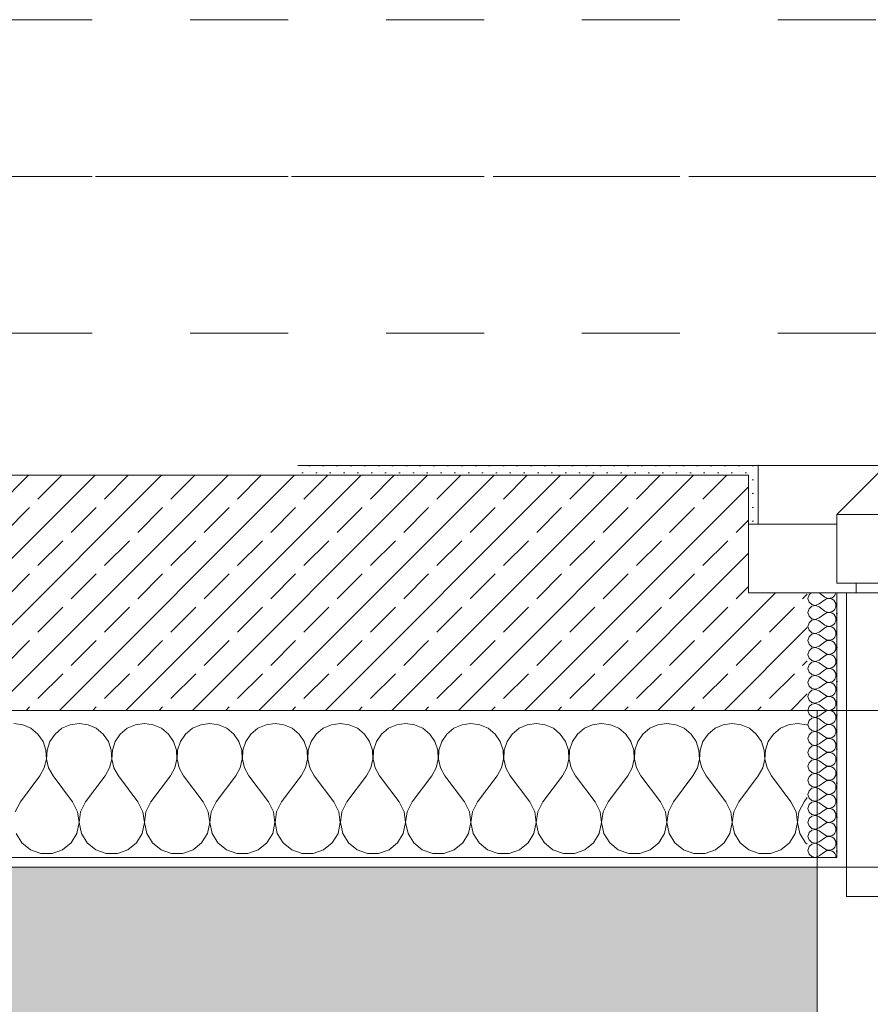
# Model space of a CAD drawing. Header units: metres. Extents: x -3.5 to 65.3, y -10.9 to 16.7.
# Tile 202 of 213: x 54.4 to 55.3, y -0.3 to 0.7. Entities that reach past the tile are written whole.
import ezdxf

# ---------------------------------------------------------------- set-up
doc = ezdxf.new("R2010")
doc.units = ezdxf.units.M
doc.header["$MEASUREMENT"] = 0
for name, pattern in [('Achse', [0.08, 0.04, -0.02, 0, -0.02]), ('Strichlinie doppelt', [0.218722, 0.105833, -0.042333, 0.028222, -0.042333]), ('Strichlinie eng', [0.046, 0.03, -0.016]), ('Untersicht', [0.04, 0.03, -0.01])]:
    doc.linetypes.add(name, pattern=pattern)
for name, color, linetype in [('302 - Elemente.Schraffur', 7, 'Continuous'), ('451 - Universal.Achsen Raster', 7, 'Continuous'), ('603 - Struktur.Bodenplatte_ Decke Roh', 7, 'Continuous'), ('604 - Struktur.Wand Aussen', 7, 'Continuous'), ('608 - Struktur.Träger', 7, 'Continuous')]:
    doc.layers.add(name, color=color, linetype=linetype)
pattern_1 = [(0, (0, 0), (0, 0.034641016), [0, -0.02]), (0, (0.01, 0.01732), (0, 0.034641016), [0, -0.02])]
pattern_2 = [(45, (0, 0), (-0.0070710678, 0.0070710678), [0, -0.01])]

# ---------------------------------------------------------------- blocks, each defined once
blk = doc.blocks.new('*X35')
at = {"layer": '604 - Struktur.Wand Aussen', "color": 7, "linetype": 'Continuous', "lineweight": 5}
for p, q in [((54.4091, -0.0096), (54.4, -0.0083)), ((54.4175, -0.0133), (54.4091, -0.0096)), ((54.4576, -0.0096), (54.4491, -0.0133)), ((54.4667, -0.0083), (54.4576, -0.0096)), ((54.4758, -0.0096), (54.4667, -0.0083)), ((54.4842, -0.0133), (54.4758, -0.0096)), ((54.5242, -0.0096), (54.5158, -0.0133)), ((54.5333, -0.0083), (54.5242, -0.0096)), ((54.5424, -0.0096), (54.5333, -0.0083)), ((54.5509, -0.0133), (54.5424, -0.0096)), ((54.5909, -0.0096), (54.5825, -0.0133)), ((54.6, -0.0083), (54.5909, -0.0096)), ((54.6091, -0.0096), (54.6, -0.0083)), ((54.6175, -0.0133), (54.6091, -0.0096)), ((54.6576, -0.0096), (54.6491, -0.0133)), ((54.6667, -0.0083), (54.6576, -0.0096)), ((54.6758, -0.0096), (54.6667, -0.0083)), ((54.6842, -0.0133), (54.6758, -0.0096)), ((54.7242, -0.0096), (54.7158, -0.0133)), ((54.7333, -0.0083), (54.7242, -0.0096)), ((54.7424, -0.0096), (54.7333, -0.0083)), ((54.7509, -0.0133), (54.7424, -0.0096)), ((54.7909, -0.0096), (54.7825, -0.0133)), ((54.8, -0.0083), (54.7909, -0.0096)), ((54.8091, -0.0096), (54.8, -0.0083)), ((54.8175, -0.0133), (54.8091, -0.0096)), ((54.8576, -0.0096), (54.8491, -0.0133)), ((54.8667, -0.0083), (54.8576, -0.0096)), ((54.8758, -0.0096), (54.8667, -0.0083)), ((54.8842, -0.0133), (54.8758, -0.0096)), ((54.9242, -0.0096), (54.9158, -0.0133)), ((54.9333, -0.0083), (54.9242, -0.0096)), ((54.9424, -0.0096), (54.9333, -0.0083)), ((54.9509, -0.0133), (54.9424, -0.0096)), ((54.9909, -0.0096), (54.9825, -0.0133)), ((55, -0.0083), (54.9909, -0.0096)), ((55.0091, -0.0096), (55, -0.0083)), ((55.0175, -0.0133), (55.0091, -0.0096)), ((55.0576, -0.0096), (55.0491, -0.0133)), ((55.0667, -0.0083), (55.0576, -0.0096)), ((55.0758, -0.0096), (55.0667, -0.0083)), ((55.0842, -0.0133), (55.0758, -0.0096)), ((55.1242, -0.0096), (55.1158, -0.0133)), ((55.1333, -0.0083), (55.1242, -0.0096)), ((55.1424, -0.0096), (55.1333, -0.0083)), ((55.1509, -0.0133), (55.1424, -0.0096)), ((55.1909, -0.0096), (55.1825, -0.0133)), ((55.2, -0.0083), (55.1909, -0.0096)), ((55.2091, -0.0096), (55.2, -0.0083)), ((55.21, -0.01), (55.2091, -0.0096)), ((54.4246, -0.0192), (54.4175, -0.0133)), ((54.4298, -0.0268), (54.4246, -0.0192)), ((54.4421, -0.0192), (54.4369, -0.0268)), ((54.4491, -0.0133), (54.4421, -0.0192)), ((54.4913, -0.0192), (54.4842, -0.0133)), ((54.4965, -0.0268), (54.4913, -0.0192)), ((54.5087, -0.0192), (54.5035, -0.0268)), ((54.5158, -0.0133), (54.5087, -0.0192)), ((54.5579, -0.0192), (54.5509, -0.0133)), ((54.5631, -0.0268), (54.5579, -0.0192)), ((54.5754, -0.0192), (54.5702, -0.0268)), ((54.5825, -0.0133), (54.5754, -0.0192)), ((54.6246, -0.0192), (54.6175, -0.0133)), ((54.6298, -0.0268), (54.6246, -0.0192)), ((54.6421, -0.0192), (54.6369, -0.0268)), ((54.6491, -0.0133), (54.6421, -0.0192)), ((54.6913, -0.0192), (54.6842, -0.0133)), ((54.6965, -0.0268), (54.6913, -0.0192)), ((54.7087, -0.0192), (54.7035, -0.0268)), ((54.7158, -0.0133), (54.7087, -0.0192)), ((54.7579, -0.0192), (54.7509, -0.0133)), ((54.7631, -0.0268), (54.7579, -0.0192)), ((54.7754, -0.0192), (54.7702, -0.0268)), ((54.7825, -0.0133), (54.7754, -0.0192)), ((54.8246, -0.0192), (54.8175, -0.0133)), ((54.8298, -0.0268), (54.8246, -0.0192)), ((54.8421, -0.0192), (54.8369, -0.0268)), ((54.8491, -0.0133), (54.8421, -0.0192)), ((54.8913, -0.0192), (54.8842, -0.0133)), ((54.8965, -0.0268), (54.8913, -0.0192)), ((54.9087, -0.0192), (54.9035, -0.0268)), ((54.9158, -0.0133), (54.9087, -0.0192)), ((54.9579, -0.0192), (54.9509, -0.0133)), ((54.9631, -0.0268), (54.9579, -0.0192)), ((54.9754, -0.0192), (54.9702, -0.0268)), ((54.9825, -0.0133), (54.9754, -0.0192)), ((55.0246, -0.0192), (55.0175, -0.0133)), ((55.0298, -0.0268), (55.0246, -0.0192)), ((55.0421, -0.0192), (55.0369, -0.0268)), ((55.0491, -0.0133), (55.0421, -0.0192)), ((55.0913, -0.0192), (55.0842, -0.0133)), ((55.0965, -0.0268), (55.0913, -0.0192)), ((55.1087, -0.0192), (55.1035, -0.0268)), ((55.1158, -0.0133), (55.1087, -0.0192)), ((55.1579, -0.0192), (55.1509, -0.0133)), ((55.1631, -0.0268), (55.1579, -0.0192)), ((55.1754, -0.0192), (55.1702, -0.0268)), ((55.1825, -0.0133), (55.1754, -0.0192)), ((54.4328, -0.0355), (54.4298, -0.0268)), ((54.4369, -0.0268), (54.4339, -0.0355)), ((54.4994, -0.0355), (54.4965, -0.0268)), ((54.5035, -0.0268), (54.5006, -0.0355)), ((54.5661, -0.0355), (54.5631, -0.0268)), ((54.5702, -0.0268), (54.5672, -0.0355)), ((54.6328, -0.0355), (54.6298, -0.0268)), ((54.6369, -0.0268), (54.6339, -0.0355)), ((54.6994, -0.0355), (54.6965, -0.0268)), ((54.7035, -0.0268), (54.7006, -0.0355)), ((54.7661, -0.0355), (54.7631, -0.0268)), ((54.7702, -0.0268), (54.7672, -0.0355)), ((54.8328, -0.0355), (54.8298, -0.0268)), ((54.8369, -0.0268), (54.8339, -0.0355)), ((54.8994, -0.0355), (54.8965, -0.0268)), ((54.9035, -0.0268), (54.9006, -0.0355)), ((54.9661, -0.0355), (54.9631, -0.0268)), ((54.9702, -0.0268), (54.9672, -0.0355)), ((55.0328, -0.0355), (55.0298, -0.0268)), ((55.0369, -0.0268), (55.0339, -0.0355)), ((55.0994, -0.0355), (55.0965, -0.0268)), ((55.1035, -0.0268), (55.1006, -0.0355)), ((55.1661, -0.0355), (55.1631, -0.0268)), ((55.1702, -0.0268), (55.1672, -0.0355)), ((54.4332, -0.0447), (54.4328, -0.0355)), ((54.4339, -0.0355), (54.4335, -0.0447)), ((54.4999, -0.0447), (54.4994, -0.0355)), ((54.5006, -0.0355), (54.5001, -0.0447)), ((54.5665, -0.0447), (54.5661, -0.0355)), ((54.5672, -0.0355), (54.5668, -0.0447)), ((54.6332, -0.0447), (54.6328, -0.0355)), ((54.6339, -0.0355), (54.6335, -0.0447)), ((54.6999, -0.0447), (54.6994, -0.0355)), ((54.7006, -0.0355), (54.7001, -0.0447)), ((54.7665, -0.0447), (54.7661, -0.0355)), ((54.7672, -0.0355), (54.7668, -0.0447)), ((54.8332, -0.0447), (54.8328, -0.0355)), ((54.8339, -0.0355), (54.8335, -0.0447)), ((54.8999, -0.0447), (54.8994, -0.0355)), ((54.9006, -0.0355), (54.9001, -0.0447)), ((54.9665, -0.0447), (54.9661, -0.0355)), ((54.9672, -0.0355), (54.9668, -0.0447)), ((55.0332, -0.0447), (55.0328, -0.0355)), ((55.0339, -0.0355), (55.0335, -0.0447)), ((55.0999, -0.0447), (55.0994, -0.0355)), ((55.1006, -0.0355), (55.1001, -0.0447)), ((55.1665, -0.0447), (55.1661, -0.0355)), ((55.1672, -0.0355), (55.1668, -0.0447)), ((54.4311, -0.0536), (54.4332, -0.0447)), ((54.4335, -0.0447), (54.4355, -0.0536)), ((54.4978, -0.0536), (54.4999, -0.0447)), ((54.5001, -0.0447), (54.5022, -0.0536)), ((54.5645, -0.0536), (54.5665, -0.0447)), ((54.5668, -0.0447), (54.5689, -0.0536)), ((54.6311, -0.0536), (54.6332, -0.0447)), ((54.6335, -0.0447), (54.6355, -0.0536)), ((54.6978, -0.0536), (54.6999, -0.0447)), ((54.7001, -0.0447), (54.7022, -0.0536)), ((54.7645, -0.0536), (54.7665, -0.0447)), ((54.7668, -0.0447), (54.7689, -0.0536)), ((54.8311, -0.0536), (54.8332, -0.0447)), ((54.8335, -0.0447), (54.8355, -0.0536)), ((54.8978, -0.0536), (54.8999, -0.0447)), ((54.9001, -0.0447), (54.9022, -0.0536)), ((54.9645, -0.0536), (54.9665, -0.0447)), ((54.9668, -0.0447), (54.9689, -0.0536)), ((55.0311, -0.0536), (55.0332, -0.0447)), ((55.0335, -0.0447), (55.0355, -0.0536)), ((55.0978, -0.0536), (55.0999, -0.0447)), ((55.1001, -0.0447), (55.1022, -0.0536)), ((55.1645, -0.0536), (55.1665, -0.0447)), ((55.1668, -0.0447), (55.1689, -0.0536)), ((54.4267, -0.0617), (54.4311, -0.0536)), ((54.4355, -0.0536), (54.44, -0.0617)), ((54.4933, -0.0617), (54.4978, -0.0536)), ((54.5022, -0.0536), (54.5067, -0.0617)), ((54.56, -0.0617), (54.5645, -0.0536)), ((54.5689, -0.0536), (54.5733, -0.0617)), ((54.6267, -0.0617), (54.6311, -0.0536)), ((54.6355, -0.0536), (54.64, -0.0617)), ((54.6933, -0.0617), (54.6978, -0.0536)), ((54.7022, -0.0536), (54.7067, -0.0617)), ((54.76, -0.0617), (54.7645, -0.0536)), ((54.7689, -0.0536), (54.7733, -0.0617)), ((54.8267, -0.0617), (54.8311, -0.0536)), ((54.8355, -0.0536), (54.84, -0.0617)), ((54.8933, -0.0617), (54.8978, -0.0536)), ((54.9022, -0.0536), (54.9067, -0.0617)), ((54.96, -0.0617), (54.9645, -0.0536)), ((54.9689, -0.0536), (54.9733, -0.0617)), ((55.0267, -0.0617), (55.0311, -0.0536)), ((55.0355, -0.0536), (55.04, -0.0617)), ((55.0933, -0.0617), (55.0978, -0.0536)), ((55.1022, -0.0536), (55.1067, -0.0617)), ((55.16, -0.0617), (55.1645, -0.0536)), ((55.1689, -0.0536), (55.1733, -0.0617)), ((54.4067, -0.0883), (54.4267, -0.0617)), ((54.46, -0.0883), (54.44, -0.0617)), ((54.4733, -0.0883), (54.4933, -0.0617)), ((54.5267, -0.0883), (54.5067, -0.0617)), ((54.54, -0.0883), (54.56, -0.0617)), ((54.5933, -0.0883), (54.5733, -0.0617)), ((54.6067, -0.0883), (54.6267, -0.0617)), ((54.66, -0.0883), (54.64, -0.0617)), ((54.6733, -0.0883), (54.6933, -0.0617)), ((54.7267, -0.0883), (54.7067, -0.0617)), ((54.74, -0.0883), (54.76, -0.0617)), ((54.7933, -0.0883), (54.7733, -0.0617)), ((54.8067, -0.0883), (54.8267, -0.0617)), ((54.86, -0.0883), (54.84, -0.0617)), ((54.8733, -0.0883), (54.8933, -0.0617)), ((54.9267, -0.0883), (54.9067, -0.0617)), ((54.94, -0.0883), (54.96, -0.0617)), ((54.9933, -0.0883), (54.9733, -0.0617)), ((55.0067, -0.0883), (55.0267, -0.0617)), ((55.06, -0.0883), (55.04, -0.0617)), ((55.0733, -0.0883), (55.0933, -0.0617)), ((55.1267, -0.0883), (55.1067, -0.0617)), ((55.14, -0.0883), (55.16, -0.0617)), ((55.1933, -0.0883), (55.1733, -0.0617)), ((54.4067, -0.0883), (54.4015, -0.0984)), ((54.4651, -0.0984), (54.46, -0.0883)), ((54.4733, -0.0883), (54.4682, -0.0984)), ((54.5318, -0.0984), (54.5267, -0.0883)), ((54.54, -0.0883), (54.5349, -0.0984)), ((54.5985, -0.0984), (54.5933, -0.0883)), ((54.6067, -0.0883), (54.6015, -0.0984)), ((54.6651, -0.0984), (54.66, -0.0883)), ((54.6733, -0.0883), (54.6682, -0.0984)), ((54.7318, -0.0984), (54.7267, -0.0883)), ((54.74, -0.0883), (54.7349, -0.0984)), ((54.7985, -0.0984), (54.7933, -0.0883)), ((54.8067, -0.0883), (54.8015, -0.0984)), ((54.8651, -0.0984), (54.86, -0.0883)), ((54.8733, -0.0883), (54.8682, -0.0984)), ((54.9318, -0.0984), (54.9267, -0.0883)), ((54.94, -0.0883), (54.9349, -0.0984)), ((54.9985, -0.0984), (54.9933, -0.0883)), ((55.0067, -0.0883), (55.0015, -0.0984)), ((55.0651, -0.0984), (55.06, -0.0883)), ((55.0733, -0.0883), (55.0682, -0.0984)), ((55.1318, -0.0984), (55.1267, -0.0883)), ((55.14, -0.0883), (55.1349, -0.0984)), ((55.1985, -0.0984), (55.1933, -0.0883)), ((55.2067, -0.0883), (55.2015, -0.0984)), ((55.2067, -0.0883), (55.21, -0.0839)), ((54.4666, -0.1096), (54.4651, -0.0984)), ((54.4682, -0.0984), (54.4667, -0.1096)), ((54.5333, -0.1096), (54.5318, -0.0984)), ((54.5349, -0.0984), (54.5334, -0.1096)), ((54.6, -0.1096), (54.5985, -0.0984)), ((54.6015, -0.0984), (54.6, -0.1096)), ((54.6666, -0.1096), (54.6651, -0.0984)), ((54.6682, -0.0984), (54.6667, -0.1096)), ((54.7333, -0.1096), (54.7318, -0.0984)), ((54.7349, -0.0984), (54.7334, -0.1096)), ((54.8, -0.1096), (54.7985, -0.0984)), ((54.8015, -0.0984), (54.8, -0.1096)), ((54.8666, -0.1096), (54.8651, -0.0984)), ((54.8682, -0.0984), (54.8667, -0.1096)), ((54.9333, -0.1096), (54.9318, -0.0984)), ((54.9349, -0.0984), (54.9334, -0.1096)), ((55, -0.1096), (54.9985, -0.0984)), ((55.0015, -0.0984), (55, -0.1096)), ((55.0666, -0.1096), (55.0651, -0.0984)), ((55.0682, -0.0984), (55.0667, -0.1096)), ((55.1333, -0.1096), (55.1318, -0.0984)), ((55.1349, -0.0984), (55.1334, -0.1096)), ((55.2, -0.1096), (55.1985, -0.0984)), ((55.2015, -0.0984), (55.2, -0.1096)), ((54.4643, -0.1207), (54.4666, -0.1096)), ((54.4667, -0.1096), (54.469, -0.1207)), ((54.531, -0.1207), (54.5333, -0.1096)), ((54.5334, -0.1096), (54.5357, -0.1207)), ((54.5976, -0.1207), (54.6, -0.1096)), ((54.6, -0.1096), (54.6024, -0.1207)), ((54.6643, -0.1207), (54.6666, -0.1096)), ((54.6667, -0.1096), (54.669, -0.1207)), ((54.731, -0.1207), (54.7333, -0.1096)), ((54.7334, -0.1096), (54.7357, -0.1207)), ((54.7976, -0.1207), (54.8, -0.1096)), ((54.8, -0.1096), (54.8024, -0.1207)), ((54.8643, -0.1207), (54.8666, -0.1096)), ((54.8667, -0.1096), (54.869, -0.1207)), ((54.931, -0.1207), (54.9333, -0.1096)), ((54.9334, -0.1096), (54.9357, -0.1207)), ((54.9976, -0.1207), (55, -0.1096)), ((55, -0.1096), (55.0024, -0.1207)), ((55.0643, -0.1207), (55.0666, -0.1096)), ((55.0667, -0.1096), (55.069, -0.1207)), ((55.131, -0.1207), (55.1333, -0.1096)), ((55.1334, -0.1096), (55.1357, -0.1207)), ((55.1976, -0.1207), (55.2, -0.1096)), ((55.2, -0.1096), (55.2024, -0.1207)), ((54.4024, -0.1207), (54.4083, -0.1303)), ((54.4083, -0.1303), (54.417, -0.1374)), ((54.4496, -0.1374), (54.4584, -0.1303)), ((54.4584, -0.1303), (54.4643, -0.1207)), ((54.469, -0.1207), (54.4749, -0.1303)), ((54.4749, -0.1303), (54.4837, -0.1374)), ((54.5163, -0.1374), (54.5251, -0.1303)), ((54.5251, -0.1303), (54.531, -0.1207)), ((54.5357, -0.1207), (54.5416, -0.1303)), ((54.5416, -0.1303), (54.5504, -0.1374)), ((54.583, -0.1374), (54.5917, -0.1303)), ((54.5917, -0.1303), (54.5976, -0.1207)), ((54.6024, -0.1207), (54.6083, -0.1303)), ((54.6083, -0.1303), (54.617, -0.1374)), ((54.6496, -0.1374), (54.6584, -0.1303)), ((54.6584, -0.1303), (54.6643, -0.1207)), ((54.669, -0.1207), (54.6749, -0.1303)), ((54.6749, -0.1303), (54.6837, -0.1374)), ((54.7163, -0.1374), (54.7251, -0.1303)), ((54.7251, -0.1303), (54.731, -0.1207)), ((54.7357, -0.1207), (54.7416, -0.1303)), ((54.7416, -0.1303), (54.7504, -0.1374)), ((54.783, -0.1374), (54.7917, -0.1303)), ((54.7917, -0.1303), (54.7976, -0.1207)), ((54.8024, -0.1207), (54.8083, -0.1303)), ((54.8083, -0.1303), (54.817, -0.1374)), ((54.8496, -0.1374), (54.8584, -0.1303)), ((54.8584, -0.1303), (54.8643, -0.1207)), ((54.869, -0.1207), (54.8749, -0.1303)), ((54.8749, -0.1303), (54.8837, -0.1374)), ((54.9163, -0.1374), (54.9251, -0.1303)), ((54.9251, -0.1303), (54.931, -0.1207)), ((54.9357, -0.1207), (54.9416, -0.1303)), ((54.9416, -0.1303), (54.9504, -0.1374)), ((54.983, -0.1374), (54.9917, -0.1303)), ((54.9917, -0.1303), (54.9976, -0.1207)), ((55.0024, -0.1207), (55.0083, -0.1303)), ((55.0083, -0.1303), (55.017, -0.1374)), ((55.0496, -0.1374), (55.0584, -0.1303)), ((55.0584, -0.1303), (55.0643, -0.1207)), ((55.069, -0.1207), (55.0749, -0.1303)), ((55.0749, -0.1303), (55.0837, -0.1374)), ((55.1163, -0.1374), (55.1251, -0.1303)), ((55.1251, -0.1303), (55.131, -0.1207)), ((55.1357, -0.1207), (55.1416, -0.1303)), ((55.1416, -0.1303), (55.1504, -0.1374)), ((55.183, -0.1374), (55.1917, -0.1303)), ((55.1917, -0.1303), (55.1976, -0.1207)), ((55.2024, -0.1207), (55.2083, -0.1303)), ((55.2083, -0.1303), (55.21, -0.1317)), ((54.417, -0.1374), (54.4277, -0.1412)), ((54.439, -0.1412), (54.4496, -0.1374)), ((54.4837, -0.1374), (54.4943, -0.1412)), ((54.5057, -0.1412), (54.5163, -0.1374)), ((54.5504, -0.1374), (54.561, -0.1412)), ((54.5723, -0.1412), (54.583, -0.1374)), ((54.617, -0.1374), (54.6277, -0.1412)), ((54.639, -0.1412), (54.6496, -0.1374)), ((54.6837, -0.1374), (54.6943, -0.1412)), ((54.7057, -0.1412), (54.7163, -0.1374)), ((54.7504, -0.1374), (54.761, -0.1412)), ((54.7723, -0.1412), (54.783, -0.1374)), ((54.817, -0.1374), (54.8277, -0.1412)), ((54.839, -0.1412), (54.8496, -0.1374)), ((54.8837, -0.1374), (54.8943, -0.1412)), ((54.9057, -0.1412), (54.9163, -0.1374)), ((54.9504, -0.1374), (54.961, -0.1412)), ((54.9723, -0.1412), (54.983, -0.1374)), ((55.017, -0.1374), (55.0277, -0.1412)), ((55.039, -0.1412), (55.0496, -0.1374)), ((55.0837, -0.1374), (55.0943, -0.1412)), ((55.1057, -0.1412), (55.1163, -0.1374)), ((55.1504, -0.1374), (55.161, -0.1412)), ((55.1723, -0.1412), (55.183, -0.1374)), ((54.4277, -0.1412), (54.439, -0.1412)), ((54.4943, -0.1412), (54.5057, -0.1412)), ((54.561, -0.1412), (54.5723, -0.1412)), ((54.6277, -0.1412), (54.639, -0.1412)), ((54.6943, -0.1412), (54.7057, -0.1412)), ((54.761, -0.1412), (54.7723, -0.1412)), ((54.8277, -0.1412), (54.839, -0.1412)), ((54.8943, -0.1412), (54.9057, -0.1412)), ((54.961, -0.1412), (54.9723, -0.1412)), ((55.0277, -0.1412), (55.039, -0.1412)), ((55.0943, -0.1412), (55.1057, -0.1412)), ((55.161, -0.1412), (55.1723, -0.1412))]:
    blk.add_line(p, q, dxfattribs=at)
blk = doc.blocks.new('*X63')
at = {"layer": '604 - Struktur.Wand Aussen', "color": 7, "linetype": 'Continuous', "lineweight": 5}
for p, q in [((55.2118, 0.123), (55.2107, 0.1193)), ((55.2139, 0.125), (55.2118, 0.123)), ((55.2221, 0.125), (55.2279, 0.1207)), ((55.2279, 0.1207), (55.2296, 0.1198)), ((55.2353, 0.12), (55.237, 0.1212)), ((55.237, 0.1212), (55.2382, 0.1227)), ((55.2382, 0.1227), (55.239, 0.1245)), ((55.239, 0.1245), (55.2391, 0.125)), ((55.2107, 0.1193), (55.2118, 0.1155)), ((55.2118, 0.1155), (55.2147, 0.1129)), ((55.2147, 0.1114), (55.2118, 0.1088)), ((55.2147, 0.1129), (55.2185, 0.1122)), ((55.2185, 0.1121), (55.2147, 0.1114)), ((55.2185, 0.1122), (55.2221, 0.1136)), ((55.2221, 0.1107), (55.2185, 0.1121)), ((55.2221, 0.1136), (55.2279, 0.1179)), ((55.2221, 0.1107), (55.2279, 0.1064)), ((55.2296, 0.1188), (55.2279, 0.1179)), ((55.2296, 0.1198), (55.2315, 0.1193)), ((55.2315, 0.1193), (55.2296, 0.1188)), ((55.2315, 0.1193), (55.2335, 0.1194)), ((55.2335, 0.1192), (55.2315, 0.1193)), ((55.2335, 0.1194), (55.2353, 0.12)), ((55.2353, 0.1185), (55.2335, 0.1192)), ((55.237, 0.1174), (55.2353, 0.1185)), ((55.2382, 0.1159), (55.237, 0.1174)), ((55.239, 0.1141), (55.2382, 0.1159)), ((55.2393, 0.1121), (55.239, 0.1141)), ((55.239, 0.1102), (55.2393, 0.1121)), ((55.2118, 0.1088), (55.2107, 0.105)), ((55.2107, 0.105), (55.2118, 0.1012)), ((55.2118, 0.1012), (55.2147, 0.0986)), ((55.2221, 0.0993), (55.2279, 0.1036)), ((55.2279, 0.1064), (55.2296, 0.1055)), ((55.2296, 0.1045), (55.2279, 0.1036)), ((55.2296, 0.1055), (55.2315, 0.105)), ((55.2315, 0.105), (55.2296, 0.1045)), ((55.2315, 0.105), (55.2335, 0.1051)), ((55.2335, 0.1049), (55.2315, 0.105)), ((55.2335, 0.1051), (55.2353, 0.1058)), ((55.2353, 0.1042), (55.2335, 0.1049)), ((55.2353, 0.1058), (55.237, 0.1069)), ((55.237, 0.1031), (55.2353, 0.1042)), ((55.237, 0.1069), (55.2382, 0.1084)), ((55.2382, 0.1016), (55.237, 0.1031)), ((55.2382, 0.1084), (55.239, 0.1102)), ((55.239, 0.0998), (55.2382, 0.1016)), ((55.2118, 0.0945), (55.2107, 0.0907)), ((55.2107, 0.0907), (55.2118, 0.087)), ((55.2147, 0.0971), (55.2118, 0.0945)), ((55.2147, 0.0986), (55.2185, 0.0979)), ((55.2185, 0.0978), (55.2147, 0.0971)), ((55.2185, 0.0979), (55.2221, 0.0993)), ((55.2221, 0.0964), (55.2185, 0.0978)), ((55.2221, 0.0964), (55.2279, 0.0921)), ((55.2279, 0.0921), (55.2296, 0.0912)), ((55.2296, 0.0912), (55.2315, 0.0907)), ((55.2315, 0.0907), (55.2296, 0.0902)), ((55.2315, 0.0907), (55.2335, 0.0908)), ((55.2335, 0.0906), (55.2315, 0.0907)), ((55.2335, 0.0908), (55.2353, 0.0915)), ((55.2353, 0.09), (55.2335, 0.0906)), ((55.2353, 0.0915), (55.237, 0.0926)), ((55.237, 0.0926), (55.2382, 0.0941)), ((55.2382, 0.0941), (55.239, 0.0959)), ((55.2393, 0.0979), (55.239, 0.0998)), ((55.239, 0.0959), (55.2393, 0.0979)), ((55.2118, 0.087), (55.2147, 0.0843)), ((55.2147, 0.0828), (55.2118, 0.0802)), ((55.2147, 0.0843), (55.2185, 0.0836)), ((55.2185, 0.0835), (55.2147, 0.0828)), ((55.2185, 0.0836), (55.2221, 0.085)), ((55.2221, 0.0821), (55.2185, 0.0835)), ((55.2221, 0.085), (55.2279, 0.0893)), ((55.2221, 0.0821), (55.2279, 0.0779)), ((55.2296, 0.0902), (55.2279, 0.0893)), ((55.237, 0.0888), (55.2353, 0.09)), ((55.2382, 0.0873), (55.237, 0.0888)), ((55.239, 0.0855), (55.2382, 0.0873)), ((55.2382, 0.0798), (55.239, 0.0816)), ((55.2393, 0.0836), (55.239, 0.0855)), ((55.239, 0.0816), (55.2393, 0.0836)), ((55.2118, 0.0802), (55.2107, 0.0764)), ((55.2107, 0.0764), (55.2118, 0.0727)), ((55.2118, 0.0727), (55.2147, 0.07)), ((55.2185, 0.0693), (55.2221, 0.0707)), ((55.2221, 0.0707), (55.2279, 0.075)), ((55.2279, 0.0779), (55.2296, 0.0769)), ((55.2296, 0.076), (55.2279, 0.075)), ((55.2296, 0.0769), (55.2315, 0.0765)), ((55.2315, 0.0764), (55.2296, 0.076)), ((55.2315, 0.0765), (55.2335, 0.0766)), ((55.2335, 0.0763), (55.2315, 0.0764)), ((55.2335, 0.0766), (55.2353, 0.0772)), ((55.2353, 0.0757), (55.2335, 0.0763)), ((55.2353, 0.0772), (55.237, 0.0783)), ((55.237, 0.0746), (55.2353, 0.0757)), ((55.237, 0.0783), (55.2382, 0.0798)), ((55.2382, 0.073), (55.237, 0.0746)), ((55.239, 0.0712), (55.2382, 0.073)), ((55.2393, 0.0693), (55.239, 0.0712)), ((55.2118, 0.0659), (55.2107, 0.0621)), ((55.2107, 0.0621), (55.2118, 0.0584)), ((55.2147, 0.0685), (55.2118, 0.0659)), ((55.2147, 0.07), (55.2185, 0.0693)), ((55.2185, 0.0693), (55.2147, 0.0685)), ((55.2221, 0.0679), (55.2185, 0.0693)), ((55.2221, 0.0679), (55.2279, 0.0636)), ((55.2221, 0.0564), (55.2279, 0.0607)), ((55.2279, 0.0636), (55.2296, 0.0626)), ((55.2296, 0.0617), (55.2279, 0.0607)), ((55.2296, 0.0626), (55.2315, 0.0622)), ((55.2315, 0.0621), (55.2296, 0.0617)), ((55.2315, 0.0622), (55.2335, 0.0623)), ((55.2335, 0.062), (55.2315, 0.0621)), ((55.2335, 0.0623), (55.2353, 0.0629)), ((55.2353, 0.0614), (55.2335, 0.062)), ((55.2353, 0.0629), (55.237, 0.064)), ((55.237, 0.0603), (55.2353, 0.0614)), ((55.237, 0.064), (55.2382, 0.0655)), ((55.2382, 0.0655), (55.239, 0.0673)), ((55.239, 0.0673), (55.2393, 0.0693)), ((55.2118, 0.0516), (55.2107, 0.0479)), ((55.2118, 0.0584), (55.2147, 0.0558)), ((55.2147, 0.0542), (55.2118, 0.0516)), ((55.2147, 0.0558), (55.2185, 0.055)), ((55.2185, 0.055), (55.2147, 0.0542)), ((55.2185, 0.055), (55.2221, 0.0564)), ((55.2221, 0.0536), (55.2185, 0.055)), ((55.2221, 0.0536), (55.2279, 0.0493)), ((55.2382, 0.0588), (55.237, 0.0603)), ((55.237, 0.0497), (55.2382, 0.0512)), ((55.239, 0.057), (55.2382, 0.0588)), ((55.2382, 0.0512), (55.239, 0.053)), ((55.2393, 0.055), (55.239, 0.057)), ((55.239, 0.053), (55.2393, 0.055)), ((55.2107, 0.0479), (55.2118, 0.0441)), ((55.2118, 0.0441), (55.2147, 0.0415)), ((55.2147, 0.0415), (55.2185, 0.0407)), ((55.2185, 0.0407), (55.2147, 0.04)), ((55.2185, 0.0407), (55.2221, 0.0421)), ((55.2221, 0.0393), (55.2185, 0.0407)), ((55.2221, 0.0421), (55.2279, 0.0464)), ((55.2279, 0.0493), (55.2296, 0.0483)), ((55.2296, 0.0474), (55.2279, 0.0464)), ((55.2296, 0.0483), (55.2315, 0.0479)), ((55.2315, 0.0478), (55.2296, 0.0474)), ((55.2315, 0.0479), (55.2335, 0.048)), ((55.2335, 0.0477), (55.2315, 0.0478)), ((55.2335, 0.048), (55.2353, 0.0486)), ((55.2353, 0.0471), (55.2335, 0.0477)), ((55.2353, 0.0486), (55.237, 0.0497)), ((55.237, 0.046), (55.2353, 0.0471)), ((55.2382, 0.0445), (55.237, 0.046)), ((55.239, 0.0427), (55.2382, 0.0445)), ((55.2393, 0.0407), (55.239, 0.0427)), ((55.239, 0.0388), (55.2393, 0.0407)), ((55.2118, 0.0373), (55.2107, 0.0336)), ((55.2107, 0.0336), (55.2118, 0.0298)), ((55.2147, 0.04), (55.2118, 0.0373)), ((55.2221, 0.0393), (55.2279, 0.035)), ((55.2221, 0.0279), (55.2279, 0.0321)), ((55.2279, 0.035), (55.2296, 0.034)), ((55.2296, 0.0331), (55.2279, 0.0321)), ((55.2296, 0.034), (55.2315, 0.0336)), ((55.2315, 0.0335), (55.2296, 0.0331)), ((55.2315, 0.0336), (55.2335, 0.0337)), ((55.2335, 0.0334), (55.2315, 0.0335)), ((55.2335, 0.0337), (55.2353, 0.0343)), ((55.2353, 0.0328), (55.2335, 0.0334)), ((55.2353, 0.0343), (55.237, 0.0354)), ((55.237, 0.0317), (55.2353, 0.0328)), ((55.237, 0.0354), (55.2382, 0.037)), ((55.2382, 0.0302), (55.237, 0.0317)), ((55.2382, 0.037), (55.239, 0.0388)), ((55.239, 0.0284), (55.2382, 0.0302)), ((55.2118, 0.023), (55.2107, 0.0193)), ((55.2118, 0.0298), (55.2147, 0.0272)), ((55.2147, 0.0257), (55.2118, 0.023)), ((55.2147, 0.0272), (55.2185, 0.0265)), ((55.2185, 0.0264), (55.2147, 0.0257)), ((55.2185, 0.0265), (55.2221, 0.0279)), ((55.2221, 0.025), (55.2185, 0.0264)), ((55.2221, 0.025), (55.2279, 0.0207)), ((55.2279, 0.0207), (55.2296, 0.0198)), ((55.2353, 0.02), (55.237, 0.0212)), ((55.237, 0.0212), (55.2382, 0.0227)), ((55.2382, 0.0227), (55.239, 0.0245)), ((55.2393, 0.0264), (55.239, 0.0284)), ((55.239, 0.0245), (55.2393, 0.0264)), ((55.2107, 0.0193), (55.2118, 0.0155)), ((55.2118, 0.0155), (55.2147, 0.0129)), ((55.2147, 0.0114), (55.2118, 0.0088)), ((55.2147, 0.0129), (55.2185, 0.0122)), ((55.2185, 0.0121), (55.2147, 0.0114)), ((55.2185, 0.0122), (55.2221, 0.0136)), ((55.2221, 0.0107), (55.2185, 0.0121)), ((55.2221, 0.0136), (55.2279, 0.0179)), ((55.2221, 0.0107), (55.2279, 0.0064)), ((55.2296, 0.0188), (55.2279, 0.0179)), ((55.2296, 0.0198), (55.2315, 0.0193)), ((55.2315, 0.0193), (55.2296, 0.0188)), ((55.2315, 0.0193), (55.2335, 0.0194)), ((55.2335, 0.0192), (55.2315, 0.0193)), ((55.2335, 0.0194), (55.2353, 0.02)), ((55.2353, 0.0185), (55.2335, 0.0192)), ((55.237, 0.0174), (55.2353, 0.0185)), ((55.2382, 0.0159), (55.237, 0.0174)), ((55.239, 0.0141), (55.2382, 0.0159)), ((55.2382, 0.0084), (55.239, 0.0102)), ((55.2393, 0.0121), (55.239, 0.0141)), ((55.239, 0.0102), (55.2393, 0.0121)), ((55.2118, 0.0088), (55.2107, 0.005)), ((55.2107, 0.005), (55.2118, 0.0012)), ((55.2118, 0.0012), (55.2147, -0.0014)), ((55.2221, -0.0007), (55.2279, 0.0036)), ((55.2279, 0.0064), (55.2296, 0.0055)), ((55.2296, 0.0045), (55.2279, 0.0036)), ((55.2296, 0.0055), (55.2315, 0.005)), ((55.2315, 0.005), (55.2296, 0.0045)), ((55.2315, 0.005), (55.2335, 0.0051)), ((55.2335, 0.0049), (55.2315, 0.005)), ((55.2335, 0.0051), (55.2353, 0.0058)), ((55.2353, 0.0042), (55.2335, 0.0049)), ((55.2353, 0.0058), (55.237, 0.0069)), ((55.237, 0.0031), (55.2353, 0.0042)), ((55.237, 0.0069), (55.2382, 0.0084)), ((55.2382, 0.0016), (55.237, 0.0031)), ((55.239, -0.0002), (55.2382, 0.0016)), ((55.2118, -0.0055), (55.2107, -0.0093)), ((55.2107, -0.0093), (55.2118, -0.013)), ((55.2147, -0.0029), (55.2118, -0.0055)), ((55.2147, -0.0014), (55.2185, -0.0021)), ((55.2185, -0.0022), (55.2147, -0.0029)), ((55.2185, -0.0021), (55.2221, -0.0007)), ((55.2221, -0.0036), (55.2185, -0.0022)), ((55.2221, -0.0036), (55.2279, -0.0079)), ((55.2279, -0.0079), (55.2296, -0.0088)), ((55.2296, -0.0098), (55.2279, -0.0107)), ((55.2296, -0.0088), (55.2315, -0.0093)), ((55.2315, -0.0093), (55.2296, -0.0098)), ((55.2315, -0.0093), (55.2335, -0.0092)), ((55.2335, -0.0094), (55.2315, -0.0093)), ((55.2335, -0.0092), (55.2353, -0.0085)), ((55.2353, -0.01), (55.2335, -0.0094)), ((55.2353, -0.0085), (55.237, -0.0074)), ((55.237, -0.0112), (55.2353, -0.01)), ((55.237, -0.0074), (55.2382, -0.0059)), ((55.2382, -0.0059), (55.239, -0.0041)), ((55.2393, -0.0021), (55.239, -0.0002)), ((55.239, -0.0041), (55.2393, -0.0021)), ((55.2118, -0.0198), (55.2107, -0.0236)), ((55.2118, -0.013), (55.2147, -0.0157)), ((55.2147, -0.0172), (55.2118, -0.0198)), ((55.2147, -0.0157), (55.2185, -0.0164)), ((55.2185, -0.0165), (55.2147, -0.0172)), ((55.2185, -0.0164), (55.2221, -0.015)), ((55.2221, -0.0179), (55.2185, -0.0165)), ((55.2221, -0.015), (55.2279, -0.0107)), ((55.2221, -0.0179), (55.2279, -0.0221)), ((55.2382, -0.0127), (55.237, -0.0112)), ((55.239, -0.0145), (55.2382, -0.0127)), ((55.2382, -0.0202), (55.239, -0.0184)), ((55.2393, -0.0164), (55.239, -0.0145)), ((55.239, -0.0184), (55.2393, -0.0164)), ((55.2107, -0.0236), (55.2118, -0.0273)), ((55.2118, -0.0273), (55.2147, -0.03)), ((55.2147, -0.03), (55.2185, -0.0307)), ((55.2185, -0.0307), (55.2221, -0.0293)), ((55.2221, -0.0293), (55.2279, -0.025)), ((55.2279, -0.0221), (55.2296, -0.0231)), ((55.2296, -0.024), (55.2279, -0.025)), ((55.2296, -0.0231), (55.2315, -0.0235)), ((55.2315, -0.0236), (55.2296, -0.024)), ((55.2315, -0.0235), (55.2335, -0.0234)), ((55.2335, -0.0237), (55.2315, -0.0236)), ((55.2335, -0.0234), (55.2353, -0.0228)), ((55.2353, -0.0243), (55.2335, -0.0237)), ((55.2353, -0.0228), (55.237, -0.0217)), ((55.237, -0.0254), (55.2353, -0.0243)), ((55.237, -0.0217), (55.2382, -0.0202)), ((55.2382, -0.027), (55.237, -0.0254)), ((55.239, -0.0288), (55.2382, -0.027)), ((55.2393, -0.0307), (55.239, -0.0288)), ((55.2118, -0.0341), (55.2107, -0.0379)), ((55.2107, -0.0379), (55.2118, -0.0416)), ((55.2147, -0.0315), (55.2118, -0.0341)), ((55.2185, -0.0307), (55.2147, -0.0315)), ((55.2221, -0.0321), (55.2185, -0.0307)), ((55.2221, -0.0321), (55.2279, -0.0364)), ((55.2221, -0.0436), (55.2279, -0.0393)), ((55.2279, -0.0364), (55.2296, -0.0374)), ((55.2296, -0.0383), (55.2279, -0.0393)), ((55.2296, -0.0374), (55.2315, -0.0378)), ((55.2315, -0.0379), (55.2296, -0.0383)), ((55.2315, -0.0378), (55.2335, -0.0377)), ((55.2335, -0.038), (55.2315, -0.0379)), ((55.2335, -0.0377), (55.2353, -0.0371)), ((55.2353, -0.0386), (55.2335, -0.038)), ((55.2353, -0.0371), (55.237, -0.036)), ((55.237, -0.0397), (55.2353, -0.0386)), ((55.237, -0.036), (55.2382, -0.0345)), ((55.2382, -0.0412), (55.237, -0.0397)), ((55.2382, -0.0345), (55.239, -0.0327)), ((55.239, -0.0327), (55.2393, -0.0307)), ((55.2118, -0.0484), (55.2107, -0.0521)), ((55.2118, -0.0416), (55.2147, -0.0442)), ((55.2147, -0.0458), (55.2118, -0.0484)), ((55.2147, -0.0442), (55.2185, -0.045)), ((55.2185, -0.045), (55.2147, -0.0458)), ((55.2185, -0.045), (55.2221, -0.0436)), ((55.2221, -0.0464), (55.2185, -0.045)), ((55.2221, -0.0464), (55.2279, -0.0507)), ((55.237, -0.0503), (55.2382, -0.0488)), ((55.239, -0.043), (55.2382, -0.0412)), ((55.2382, -0.0488), (55.239, -0.047)), ((55.2393, -0.045), (55.239, -0.043)), ((55.239, -0.047), (55.2393, -0.045)), ((55.2107, -0.0521), (55.2118, -0.0559)), ((55.2118, -0.0559), (55.2147, -0.0585)), ((55.2147, -0.06), (55.2118, -0.0627)), ((55.2147, -0.0585), (55.2185, -0.0593)), ((55.2185, -0.0593), (55.2147, -0.06)), ((55.2185, -0.0593), (55.2221, -0.0579)), ((55.2221, -0.0607), (55.2185, -0.0593)), ((55.2221, -0.0579), (55.2279, -0.0536)), ((55.2279, -0.0507), (55.2296, -0.0517)), ((55.2296, -0.0526), (55.2279, -0.0536)), ((55.2296, -0.0517), (55.2315, -0.0521)), ((55.2315, -0.0522), (55.2296, -0.0526)), ((55.2315, -0.0521), (55.2335, -0.052)), ((55.2335, -0.0523), (55.2315, -0.0522)), ((55.2335, -0.052), (55.2353, -0.0514)), ((55.2353, -0.0529), (55.2335, -0.0523)), ((55.2353, -0.0514), (55.237, -0.0503)), ((55.237, -0.054), (55.2353, -0.0529)), ((55.2382, -0.0555), (55.237, -0.054)), ((55.239, -0.0573), (55.2382, -0.0555)), ((55.2393, -0.0593), (55.239, -0.0573)), ((55.239, -0.0612), (55.2393, -0.0593)), ((55.2118, -0.0627), (55.2107, -0.0664)), ((55.2107, -0.0664), (55.2118, -0.0702)), ((55.2118, -0.0702), (55.2147, -0.0728)), ((55.2221, -0.0607), (55.2279, -0.065)), ((55.2221, -0.0721), (55.2279, -0.0679)), ((55.2279, -0.065), (55.2296, -0.066)), ((55.2296, -0.0669), (55.2279, -0.0679)), ((55.2296, -0.066), (55.2315, -0.0664)), ((55.2315, -0.0665), (55.2296, -0.0669)), ((55.2315, -0.0664), (55.2335, -0.0663)), ((55.2335, -0.0666), (55.2315, -0.0665)), ((55.2335, -0.0663), (55.2353, -0.0657)), ((55.2353, -0.0672), (55.2335, -0.0666)), ((55.2353, -0.0657), (55.237, -0.0646)), ((55.237, -0.0683), (55.2353, -0.0672)), ((55.237, -0.0646), (55.2382, -0.063)), ((55.2382, -0.0698), (55.237, -0.0683)), ((55.2382, -0.063), (55.239, -0.0612)), ((55.239, -0.0716), (55.2382, -0.0698)), ((55.2118, -0.077), (55.2107, -0.0807)), ((55.2147, -0.0743), (55.2118, -0.077)), ((55.2147, -0.0728), (55.2185, -0.0735)), ((55.2185, -0.0736), (55.2147, -0.0743)), ((55.2185, -0.0735), (55.2221, -0.0721)), ((55.2221, -0.075), (55.2185, -0.0736)), ((55.2221, -0.075), (55.2279, -0.0793)), ((55.2279, -0.0793), (55.2296, -0.0802)), ((55.2296, -0.0802), (55.2315, -0.0807)), ((55.2335, -0.0806), (55.2353, -0.08)), ((55.2353, -0.08), (55.237, -0.0788)), ((55.237, -0.0788), (55.2382, -0.0773)), ((55.2382, -0.0773), (55.239, -0.0755)), ((55.2393, -0.0736), (55.239, -0.0716)), ((55.239, -0.0755), (55.2393, -0.0736)), ((55.2107, -0.0807), (55.2118, -0.0845)), ((55.2118, -0.0845), (55.2147, -0.0871)), ((55.2147, -0.0886), (55.2118, -0.0912)), ((55.2147, -0.0871), (55.2185, -0.0878)), ((55.2185, -0.0879), (55.2147, -0.0886)), ((55.2185, -0.0878), (55.2221, -0.0864)), ((55.2221, -0.0893), (55.2185, -0.0879)), ((55.2221, -0.0864), (55.2279, -0.0821)), ((55.2221, -0.0893), (55.2279, -0.0936)), ((55.2296, -0.0812), (55.2279, -0.0821)), ((55.2315, -0.0807), (55.2296, -0.0812)), ((55.2315, -0.0807), (55.2335, -0.0806)), ((55.2335, -0.0808), (55.2315, -0.0807)), ((55.2353, -0.0815), (55.2335, -0.0808)), ((55.237, -0.0826), (55.2353, -0.0815)), ((55.2382, -0.0841), (55.237, -0.0826)), ((55.239, -0.0859), (55.2382, -0.0841)), ((55.2382, -0.0916), (55.239, -0.0898)), ((55.2393, -0.0879), (55.239, -0.0859)), ((55.239, -0.0898), (55.2393, -0.0879)), ((55.2118, -0.0912), (55.2107, -0.095)), ((55.2107, -0.095), (55.2118, -0.0988)), ((55.2118, -0.0988), (55.2147, -0.1014)), ((55.2221, -0.1007), (55.2279, -0.0964)), ((55.2279, -0.0936), (55.2296, -0.0945)), ((55.2296, -0.0955), (55.2279, -0.0964)), ((55.2296, -0.0945), (55.2315, -0.095)), ((55.2315, -0.095), (55.2296, -0.0955)), ((55.2315, -0.095), (55.2335, -0.0949)), ((55.2335, -0.0951), (55.2315, -0.095)), ((55.2335, -0.0949), (55.2353, -0.0942)), ((55.2353, -0.0958), (55.2335, -0.0951)), ((55.2353, -0.0942), (55.237, -0.0931)), ((55.237, -0.0969), (55.2353, -0.0958)), ((55.237, -0.0931), (55.2382, -0.0916)), ((55.2382, -0.0984), (55.237, -0.0969)), ((55.239, -0.1002), (55.2382, -0.0984)), ((55.2393, -0.1021), (55.239, -0.1002)), ((55.2118, -0.1055), (55.2107, -0.1093)), ((55.2107, -0.1093), (55.2118, -0.113)), ((55.2147, -0.1029), (55.2118, -0.1055)), ((55.2147, -0.1014), (55.2185, -0.1021)), ((55.2185, -0.1022), (55.2147, -0.1029)), ((55.2185, -0.1021), (55.2221, -0.1007)), ((55.2221, -0.1036), (55.2185, -0.1022)), ((55.2221, -0.1036), (55.2279, -0.1079)), ((55.2279, -0.1079), (55.2296, -0.1088)), ((55.2296, -0.1098), (55.2279, -0.1107)), ((55.2296, -0.1088), (55.2315, -0.1093)), ((55.2315, -0.1093), (55.2296, -0.1098)), ((55.2315, -0.1093), (55.2335, -0.1092)), ((55.2335, -0.1094), (55.2315, -0.1093)), ((55.2335, -0.1092), (55.2353, -0.1085)), ((55.2353, -0.11), (55.2335, -0.1094)), ((55.2353, -0.1085), (55.237, -0.1074)), ((55.237, -0.1112), (55.2353, -0.11)), ((55.237, -0.1074), (55.2382, -0.1059)), ((55.2382, -0.1059), (55.239, -0.1041)), ((55.239, -0.1041), (55.2393, -0.1021)), ((55.2118, -0.1198), (55.2107, -0.1236)), ((55.2118, -0.113), (55.2147, -0.1157)), ((55.2147, -0.1172), (55.2118, -0.1198)), ((55.2147, -0.1157), (55.2185, -0.1164)), ((55.2185, -0.1165), (55.2147, -0.1172)), ((55.2185, -0.1164), (55.2221, -0.115)), ((55.2221, -0.1179), (55.2185, -0.1165)), ((55.2221, -0.115), (55.2279, -0.1107)), ((55.2221, -0.1179), (55.2279, -0.1221)), ((55.2382, -0.1127), (55.237, -0.1112)), ((55.237, -0.1217), (55.2382, -0.1202)), ((55.239, -0.1145), (55.2382, -0.1127)), ((55.2382, -0.1202), (55.239, -0.1184)), ((55.2393, -0.1164), (55.239, -0.1145)), ((55.239, -0.1184), (55.2393, -0.1164)), ((55.2107, -0.1236), (55.2118, -0.1273)), ((55.2118, -0.1273), (55.2147, -0.13)), ((55.2147, -0.13), (55.2185, -0.1307)), ((55.2185, -0.1307), (55.2221, -0.1293)), ((55.2221, -0.1293), (55.2279, -0.125)), ((55.2279, -0.1221), (55.2296, -0.1231)), ((55.2296, -0.124), (55.2279, -0.125)), ((55.2296, -0.1231), (55.2315, -0.1235)), ((55.2315, -0.1236), (55.2296, -0.124)), ((55.2315, -0.1235), (55.2335, -0.1234)), ((55.2335, -0.1237), (55.2315, -0.1236)), ((55.2335, -0.1234), (55.2353, -0.1228)), ((55.2353, -0.1243), (55.2335, -0.1237)), ((55.2353, -0.1228), (55.237, -0.1217)), ((55.237, -0.1254), (55.2353, -0.1243)), ((55.2382, -0.127), (55.237, -0.1254)), ((55.239, -0.1288), (55.2382, -0.127)), ((55.2393, -0.1307), (55.239, -0.1288)), ((55.2118, -0.1341), (55.2107, -0.1379)), ((55.2107, -0.1379), (55.2118, -0.1416)), ((55.2147, -0.1315), (55.2118, -0.1341)), ((55.2185, -0.1307), (55.2147, -0.1315)), ((55.2221, -0.1321), (55.2185, -0.1307)), ((55.2221, -0.1321), (55.2279, -0.1364)), ((55.2221, -0.1436), (55.2279, -0.1393)), ((55.2279, -0.1364), (55.2296, -0.1374)), ((55.2296, -0.1383), (55.2279, -0.1393)), ((55.2296, -0.1374), (55.2315, -0.1378)), ((55.2315, -0.1379), (55.2296, -0.1383)), ((55.2315, -0.1378), (55.2335, -0.1377)), ((55.2335, -0.138), (55.2315, -0.1379)), ((55.2335, -0.1377), (55.2353, -0.1371)), ((55.2353, -0.1386), (55.2335, -0.138)), ((55.2353, -0.1371), (55.237, -0.136)), ((55.237, -0.1397), (55.2353, -0.1386)), ((55.237, -0.136), (55.2382, -0.1345)), ((55.2382, -0.1412), (55.237, -0.1397)), ((55.2382, -0.1345), (55.239, -0.1327)), ((55.239, -0.1327), (55.2393, -0.1307)), ((55.2118, -0.1416), (55.2147, -0.1442)), ((55.2147, -0.1442), (55.2185, -0.145)), ((55.2185, -0.145), (55.2221, -0.1436)), ((55.239, -0.143), (55.2382, -0.1412)), ((55.2393, -0.145), (55.239, -0.143))]:
    blk.add_line(p, q, dxfattribs=at)

msp = doc.modelspace()

# ---------------------------------------------------------------- hatches: boundary and pattern name
at = {"layer": '302 - Elemente.Schraffur', "linetype": 'Continuous', "lineweight": 0, "true_color": 0x191919}
msp.add_hatch(color=250, dxfattribs=at).paths.add_polyline_path([(43.73, -3.31), (55.22, -3.31), (55.22, -0.155), (43.73, -0.155)])
at = {"layer": '604 - Struktur.Wand Aussen', "linetype": 'Continuous', "lineweight": 0, "true_color": 0x000000}
h = msp.add_hatch(dxfattribs=at)
h.set_pattern_fill('Gips_0001', color=18, style=0, pattern_type=2)
h.set_pattern_definition(pattern_2)
h.paths.add_polyline_path([(54.69, 0.255), (54.69, 0.245), (55.15, 0.245), (55.15, 0.255)])
h = msp.add_hatch(dxfattribs=at)
h.set_pattern_fill('Gips_0001', color=18, style=0, pattern_type=2)
h.set_pattern_definition(pattern_2)
h.paths.add_polyline_path([(55.15, 0.255), (55.15, 0.195), (55.16, 0.195), (55.16, 0.255)])
h = msp.add_hatch(dxfattribs=at)
h.set_pattern_fill('Beton__Stahlbeton_0001', color=18, style=0, pattern_type=2)
h.set_pattern_definition([(45, (0, 0), (-0.033941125, 0.033941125), []), (45, (-0.01697, 0.01697), (-0.033941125, 0.033941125), [0.036, -0.012])])
h.paths.add_polyline_path([(53.89, 0.005), (55.21, 0.005), (55.21, 0.125), (55.15, 0.125), (55.15, 0.195), (55.15, 0.245), (53.95, 0.245), (53.95, 0.195), (53.95, 0.125), (53.89, 0.125)])
h = msp.add_hatch(dxfattribs=at)
h.set_pattern_fill('Verputz_0001', color=18, style=0, pattern_type=2)
h.set_pattern_definition(pattern_1)
h.paths.add_polyline_path([(55.25, 0.125), (55.24, 0.125), (55.24, -0.155), (55.25, -0.155)])
h = msp.add_hatch(dxfattribs=at)
h.set_pattern_fill('Verputz_0001', color=18, style=0, pattern_type=2)
h.set_pattern_definition(pattern_1)
h.paths.add_polyline_path([(55.24, -0.145), (53.86, -0.145), (53.86, -0.155), (55.24, -0.155)])

# ---------------------------------------------------------------- linework, layer by layer
at = {"layer": '451 - Universal.Achsen Raster', "color": 160, "linetype": 'Strichlinie doppelt', "lineweight": 9, "true_color": 0x3232ff}
msp.add_line((64.935, 0.55), (-3.175, 0.55), dxfattribs=at)
at = {"layer": '603 - Struktur.Bodenplatte_ Decke Roh', "color": 9, "linetype": 'Continuous', "lineweight": 13, "true_color": 0xbebebe, "flags": 128}
msp.add_lwpolyline([(43.73, -3.31), (55.22, -3.31), (55.22, 0.005)], dxfattribs=at)
at = {"layer": '603 - Struktur.Bodenplatte_ Decke Roh', "color": 7, "linetype": 'Strichlinie eng', "lineweight": 9, "flags": 128}
msp.add_lwpolyline([(55.22, 0.005), (43.73, 0.005)], dxfattribs=at)
at = {"layer": '603 - Struktur.Bodenplatte_ Decke Roh', "color": 7, "linetype": 'Continuous', "lineweight": 18, "flags": 128}
msp.add_lwpolyline([(55.22, 0.005), (62.275, 0.005)], dxfattribs=at)
at = {"layer": '604 - Struktur.Wand Aussen', "color": 7, "linetype": 'Continuous', "lineweight": 9}
for p, q in [((55.24, 0.205), (55.6572, 0.6222)), ((55.16, 0.255), (57.54, 0.255)), ((55.25, -0.155), (55.25, -0.185)), ((55.25, -0.185), (57.45, -0.185))]:
    msp.add_line(p, q, dxfattribs=at)
at = {"layer": '604 - Struktur.Wand Aussen', "color": 7, "linetype": 'Continuous', "lineweight": 5}
for p, q in [((55.15, 0.255), (55.16, 0.255)), ((55.16, 0.245), (55.16, 0.255)), ((55.16, 0.245), (55.16, 0.255)), ((55.16, 0.195), (55.16, 0.245)), ((55.16, 0.195), (55.16, 0.245)), ((55.15, 0.195), (55.16, 0.195)), ((55.15, 0.195), (55.16, 0.195)), ((55.15, 0.195), (55.16, 0.195)), ((55.21, 0.125), (55.24, 0.125)), ((55.21, 0.125), (55.24, 0.125)), ((55.21, 0.125), (55.24, 0.125)), ((55.24, 0.125), (55.25, 0.125)), ((55.24, 0.125), (55.24, -0.145)), ((55.24, -0.145), (55.24, 0.125)), ((55.24, 0.125), (55.25, 0.125)), ((55.24, 0.125), (55.25, 0.125)), ((55.25, 0.005), (55.25, 0.125)), ((55.25, 0.005), (55.25, 0.125)), ((55.25, -0.005), (55.25, 0.005)), ((55.25, -0.005), (55.25, 0.005)), ((55.25, -0.145), (55.25, -0.005)), ((55.25, -0.145), (55.25, -0.005)), ((53.89, -0.145), (55.21, -0.145)), ((55.21, -0.145), (55.24, -0.145)), ((55.25, -0.155), (55.25, -0.145)), ((55.25, -0.155), (55.25, -0.145)), ((55.24, -0.155), (55.25, -0.155))]:
    msp.add_line(p, q, dxfattribs=at)
at = {"layer": '604 - Struktur.Wand Aussen', "color": 7, "linetype": 'Strichlinie eng', "lineweight": 9}
for p, q in [((55.16, 0.255), (57.54, 0.255)), ((55.25, -0.155), (57.45, -0.155))]:
    msp.add_line(p, q, dxfattribs=at)
at = {"layer": '604 - Struktur.Wand Aussen', "color": 7, "linetype": 'Continuous', "lineweight": 13}
for p, q in [((55.15, 0.245), (53.95, 0.245)), ((55.15, 0.245), (55.15, 0.195)), ((55.24, 0.135), (55.24, 0.205)), ((55.24, 0.205), (55.32, 0.205)), ((55.15, 0.125), (55.15, 0.195)), ((55.15, 0.195), (55.24, 0.195)), ((55.15, 0.125), (55.15, 0.195)), ((55.15, 0.125), (55.15, 0.195)), ((55.24, 0.195), (55.24, 0.135)), ((55.24, 0.135), (55.26, 0.135)), ((55.32, 0.135), (55.24, 0.135)), ((55.26, 0.135), (55.26, 0.125)), ((55.15, 0.125), (55.21, 0.125)), ((55.26, 0.125), (55.15, 0.125)), ((55.15, 0.125), (55.21, 0.125)), ((55.15, 0.125), (55.21, 0.125)), ((55.81, 0.125), (55.26, 0.125)), ((53.89, 0.005), (55.21, 0.005))]:
    msp.add_line(p, q, dxfattribs=at)
at = {"layer": '604 - Struktur.Wand Aussen', "color": 7, "linetype": 'Continuous', "lineweight": 5, "flags": 128}
for points in [[(55.15, 0.255), (54.69, 0.255)], [(53.86, -0.155), (55.24, -0.155)]]:
    msp.add_lwpolyline(points, dxfattribs=at)
at = {"layer": '604 - Struktur.Wand Aussen', "color": 7, "linetype": 'Continuous', "lineweight": 9}
msp.add_point((55.16, 0.255), dxfattribs=at)
at = {"layer": '608 - Struktur.Träger', "color": 7, "linetype": 'Untersicht', "lineweight": 13}
for p, q in [((0.38, 0.71), (61.88, 0.71)), ((0.38, 0.39), (61.88, 0.39))]:
    msp.add_line(p, q, dxfattribs=at)
at = {"layer": '608 - Struktur.Träger', "color": 7, "linetype": 'Achse', "lineweight": 9}
msp.add_line((0.38, 0.55), (61.88, 0.55), dxfattribs=at)

# ---------------------------------------------------------------- block references
at = {"layer": '604 - Struktur.Wand Aussen', "color": 7, "lineweight": 18}
for name in ['*X63', '*X35']:
    msp.add_blockref(name, (0, 0), dxfattribs=at)

doc.saveas('drawing.dxf')
